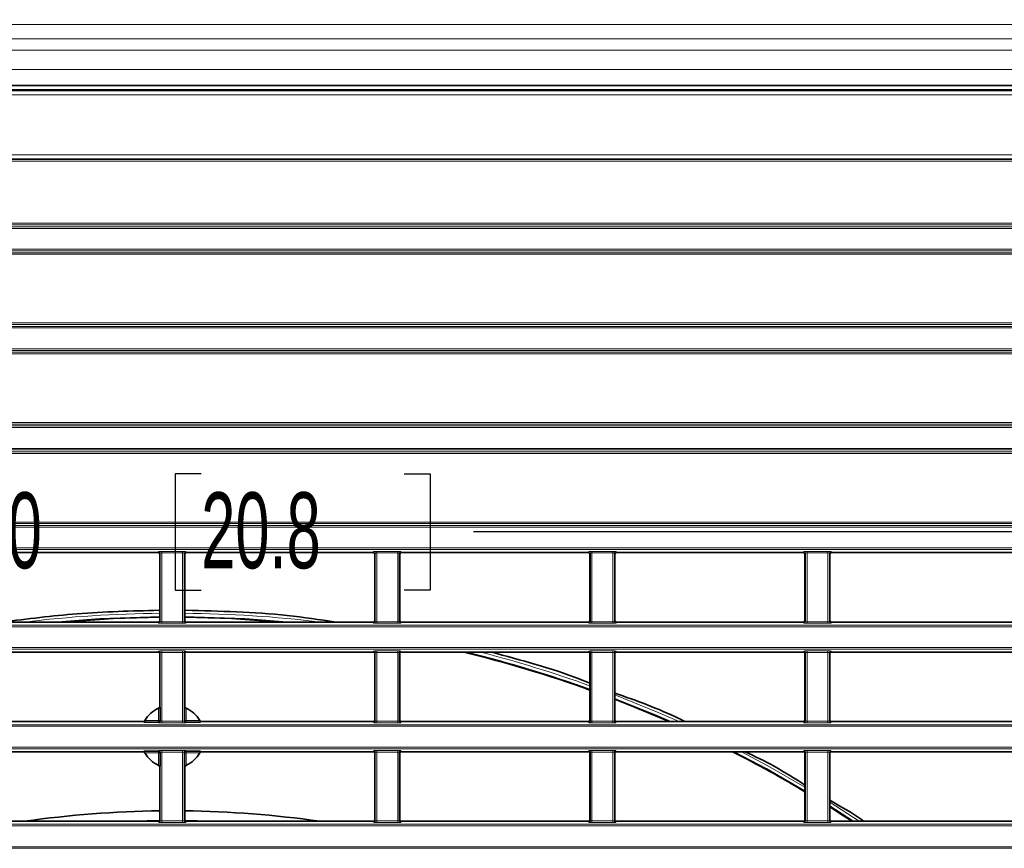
# Model space of a CAD drawing. Header units: millimetres. Extents: x 0 to 1118, y 0 to 864.
# Tile 26 of 91: x 295 to 337, y 290 to 325. Entities that reach past the tile are written whole.
import ezdxf

# ---------------------------------------------------------------- set-up
doc = ezdxf.new("R2010")
doc.units = ezdxf.units.MM
doc.layers.add('ALPHAREV', color=7, linetype='Continuous', lineweight=25)
doc.styles.add('SLDTEXTSTYLE0', font='TXT', dxfattribs={"width": 0.605})
doc.dimstyles.new('SLDDIMSTYLE0', dxfattribs={"dimtxt": 3.175, "dimasz": 4.572, "dimexe": 0, "dimexo": 0.0625, "dimgap": 0.79375, "dimtad": 0, "dimtih": 1, "dimtoh": 1, "dimdec": 1, "dimlfac": 3, "dimrnd": 1e-09, "dimzin": 4, "dimdsep": 46, "dimtxsty": 'SLDTEXTSTYLE0', "dimsah": 1, "dimcen": 0.09, "dimadec": 0, "dimazin": 1, "dimtfac": 1, "dimtofl": 0, "dimtmove": 0, "dimatfit": 3, "dimfxl": 1, "dimfrac": 2, "dimtolj": 1, "dimtzin": 12, "dimarcsym": 0})

# ---------------------------------------------------------------- blocks, each defined once
blk = doc.blocks.new('_D_5')
at = {"layer": 'ALPHAREV'}
for p, q in [((213.736, 351.397), (213.736, 301.561)), ((389.736, 351.397), (389.736, 301.561)), ((302.948, 305.597), (301.857, 305.597)), ((301.857, 305.597), (301.857, 300.725)), ((311.437, 305.597), (312.528, 305.597)), ((312.528, 305.597), (312.528, 300.725)), ((213.736, 303.161), (289.125, 303.161)), ((389.736, 303.161), (314.346, 303.161)), ((301.857, 300.725), (302.948, 300.725)), ((312.528, 300.725), (311.437, 300.725))]:
    blk.add_line(p, q, dxfattribs=at)
for points in [[(213.736, 303.161), (218.308, 302.399), (218.308, 303.923)], [(389.736, 303.161), (385.164, 303.923), (385.164, 302.399)]]:
    blk.add_solid(points, dxfattribs=at)
at = {"layer": 'ALPHAREV', "char_height": 3.175, "attachment_point": 1, "style": 'SLDTEXTSTYLE0'}
for s, insert in [('528.0', (289.851, 304.817)), ('20.8', (302.948, 304.817))]:
    blk.add_mtext(s, dxfattribs=dict(at, insert=insert))

msp = doc.modelspace()

# ---------------------------------------------------------------- linework, layer by layer
at = {"color": 7, "linetype": 'Continuous', "lineweight": 18}
for p, q in [((391.352, 324.398), (212.119, 324.398)), ((391.352, 323.788), (212.119, 323.788)), ((391.352, 323.317), (212.119, 323.317)), ((391.352, 322.51), (212.119, 322.51)), ((211.085, 321.613), (392.386, 321.613)), ((392.386, 321.446), (211.085, 321.446)), ((391.352, 321.676), (212.119, 321.676)), ((219.604, 318.941), (383.867, 318.941)), ((383.867, 318.775), (219.604, 318.775)), ((219.634, 318.744), (383.837, 318.744)), ((383.837, 318.678), (219.634, 318.678)), ((219.753, 316.076), (383.718, 316.076)), ((383.718, 316.01), (219.753, 316.01)), ((221.029, 315.929), (382.442, 315.929)), ((382.442, 315.863), (221.029, 315.863)), ((251.37, 314.99), (382.442, 314.99)), ((382.442, 314.924), (251.37, 314.924)), ((251.402, 314.843), (383.718, 314.843)), ((383.718, 314.777), (251.402, 314.777)), ((281.07, 311.763), (382.442, 311.763)), ((382.442, 311.696), (281.07, 311.696)), ((281.102, 311.91), (383.718, 311.91)), ((383.718, 311.843), (281.102, 311.843)), ((281.07, 310.824), (382.442, 310.824)), ((382.442, 310.757), (281.07, 310.757)), ((281.102, 310.677), (383.718, 310.677)), ((383.718, 310.61), (281.102, 310.61)), ((251.37, 307.596), (395.076, 307.596)), ((395.076, 307.529), (251.37, 307.529)), ((251.402, 307.743), (396.351, 307.743)), ((396.351, 307.676), (251.402, 307.676)), ((208.395, 306.657), (395.076, 306.657)), ((207.12, 306.51), (396.351, 306.51)), ((396.351, 306.443), (207.12, 306.443)), ((395.076, 306.59), (208.395, 306.59)), ((207.12, 303.576), (396.351, 303.576)), ((396.351, 303.51), (207.12, 303.51)), ((208.395, 303.429), (395.076, 303.429)), ((395.076, 303.363), (208.395, 303.363)), ((208.395, 302.49), (395.076, 302.49)), ((395.076, 302.424), (208.395, 302.424)), ((301.149, 302.297), (301.168, 302.344)), ((301.234, 302.277), (301.216, 302.23)), ((301.234, 299.409), (301.234, 302.277)), ((301.301, 302.349), (302.17, 302.349)), ((301.301, 302.349), (301.301, 302.283)), ((302.17, 302.283), (301.301, 302.283)), ((301.301, 302.283), (301.301, 299.404)), ((302.17, 302.349), (302.17, 302.283)), ((302.17, 299.404), (302.17, 302.283)), ((302.237, 302.277), (302.237, 299.409)), ((302.255, 302.23), (302.237, 302.277)), ((302.303, 302.344), (302.322, 302.297)), ((310.149, 302.297), (310.168, 302.344)), ((310.234, 302.277), (310.216, 302.23)), ((310.234, 299.409), (310.234, 302.277)), ((310.301, 302.349), (311.17, 302.349)), ((310.301, 302.283), (310.301, 302.349)), ((311.17, 302.283), (310.301, 302.283)), ((310.301, 302.283), (310.301, 299.404)), ((311.17, 302.283), (311.17, 302.349)), ((311.17, 299.404), (311.17, 302.283)), ((311.237, 302.277), (311.237, 299.409)), ((311.255, 302.23), (311.237, 302.277)), ((311.303, 302.344), (311.322, 302.297)), ((319.149, 302.297), (319.168, 302.344)), ((319.234, 302.277), (319.216, 302.23)), ((319.234, 299.409), (319.234, 302.277)), ((319.301, 302.349), (320.17, 302.349)), ((319.301, 302.283), (319.301, 302.349)), ((320.17, 302.283), (319.301, 302.283)), ((319.301, 302.283), (319.301, 299.404)), ((320.17, 302.283), (320.17, 302.349)), ((320.17, 299.404), (320.17, 302.283)), ((320.237, 302.277), (320.237, 299.409)), ((320.255, 302.23), (320.237, 302.277)), ((320.303, 302.344), (320.322, 302.297)), ((328.149, 302.297), (328.168, 302.344)), ((328.234, 302.277), (328.216, 302.23)), ((328.234, 299.409), (328.234, 302.277)), ((328.301, 302.349), (329.17, 302.349)), ((328.301, 302.283), (328.301, 302.349)), ((329.17, 302.283), (328.301, 302.283)), ((328.301, 302.283), (328.301, 299.404)), ((329.17, 302.283), (329.17, 302.349)), ((329.17, 299.404), (329.17, 302.283)), ((329.237, 302.277), (329.237, 299.409)), ((329.255, 302.23), (329.237, 302.277)), ((329.303, 302.344), (329.322, 302.297)), ((208.395, 299.263), (395.076, 299.263)), ((395.076, 299.196), (208.395, 299.196)), ((301.168, 299.343), (301.149, 299.389)), ((301.216, 299.456), (301.234, 299.409)), ((301.301, 299.404), (301.301, 299.337)), ((301.301, 299.404), (302.17, 299.404)), ((302.17, 299.337), (301.301, 299.337)), ((302.17, 299.404), (302.17, 299.337)), ((302.237, 299.409), (302.255, 299.456)), ((302.322, 299.389), (302.303, 299.343)), ((310.168, 299.343), (310.149, 299.389)), ((310.216, 299.456), (310.234, 299.409)), ((310.301, 299.337), (310.301, 299.404)), ((310.301, 299.404), (311.17, 299.404)), ((311.17, 299.337), (310.301, 299.337)), ((311.17, 299.337), (311.17, 299.404)), ((311.237, 299.409), (311.255, 299.456)), ((311.322, 299.389), (311.303, 299.343)), ((319.168, 299.343), (319.149, 299.389)), ((319.216, 299.456), (319.234, 299.409)), ((319.301, 299.337), (319.301, 299.404)), ((319.301, 299.404), (320.17, 299.404)), ((320.17, 299.337), (319.301, 299.337)), ((320.17, 299.337), (320.17, 299.404)), ((320.237, 299.409), (320.255, 299.456)), ((320.322, 299.389), (320.303, 299.343)), ((328.168, 299.343), (328.149, 299.389)), ((328.216, 299.456), (328.234, 299.409)), ((328.301, 299.337), (328.301, 299.404)), ((328.301, 299.404), (329.17, 299.404)), ((329.17, 299.337), (328.301, 299.337)), ((329.17, 299.337), (329.17, 299.404)), ((329.237, 299.409), (329.255, 299.456)), ((329.322, 299.389), (329.303, 299.343)), ((208.395, 298.324), (395.076, 298.324)), ((395.076, 298.257), (208.395, 298.257)), ((301.149, 298.13), (301.168, 298.177)), ((301.234, 298.11), (301.216, 298.064)), ((301.234, 295.243), (301.234, 298.11)), ((301.301, 298.183), (302.17, 298.183)), ((301.301, 298.116), (301.301, 298.183)), ((302.17, 298.116), (301.301, 298.116)), ((301.301, 298.116), (301.301, 295.237)), ((302.17, 298.116), (302.17, 298.183)), ((302.17, 295.237), (302.17, 298.116)), ((302.237, 298.11), (302.237, 295.243)), ((302.255, 298.064), (302.237, 298.11)), ((302.303, 298.177), (302.322, 298.13)), ((310.149, 298.13), (310.168, 298.177)), ((310.234, 298.11), (310.216, 298.064)), ((310.234, 295.243), (310.234, 298.11)), ((310.301, 298.183), (311.17, 298.183)), ((310.301, 298.183), (310.301, 298.116)), ((311.17, 298.116), (310.301, 298.116)), ((310.301, 298.116), (310.301, 295.237)), ((311.17, 298.183), (311.17, 298.116)), ((311.17, 295.237), (311.17, 298.116)), ((311.237, 298.11), (311.237, 295.243)), ((311.255, 298.064), (311.237, 298.11)), ((311.303, 298.177), (311.322, 298.13)), ((319.149, 298.13), (319.168, 298.177)), ((319.234, 298.11), (319.216, 298.064)), ((319.234, 295.243), (319.234, 298.11)), ((319.301, 298.183), (320.17, 298.183)), ((319.301, 298.183), (319.301, 298.116)), ((320.17, 298.116), (319.301, 298.116)), ((319.301, 298.116), (319.301, 295.237)), ((320.17, 298.183), (320.17, 298.116)), ((320.17, 295.237), (320.17, 298.116)), ((320.237, 298.11), (320.237, 295.243)), ((320.255, 298.064), (320.237, 298.11)), ((320.303, 298.177), (320.322, 298.13)), ((328.149, 298.13), (328.168, 298.177)), ((328.234, 298.11), (328.216, 298.064)), ((328.234, 295.243), (328.234, 298.11)), ((328.301, 298.183), (329.17, 298.183)), ((328.301, 298.183), (328.301, 298.116)), ((329.17, 298.116), (328.301, 298.116)), ((328.301, 298.116), (328.301, 295.237)), ((329.17, 298.183), (329.17, 298.116)), ((329.17, 295.237), (329.17, 298.116)), ((329.237, 298.11), (329.237, 295.243)), ((329.255, 298.064), (329.237, 298.11)), ((329.303, 298.177), (329.322, 298.13)), ((301.156, 295.272), (301.156, 295.794)), ((302.315, 295.794), (302.315, 295.272)), ((208.395, 295.096), (395.076, 295.096)), ((300.588, 295.272), (301.156, 295.272)), ((301.223, 295.272), (301.156, 295.272)), ((301.156, 295.272), (301.156, 295.205)), ((301.168, 295.176), (301.156, 295.205)), ((301.223, 295.272), (301.234, 295.243)), ((301.301, 295.17), (301.301, 295.237)), ((301.301, 295.237), (302.17, 295.237)), ((302.17, 295.17), (301.301, 295.17)), ((302.17, 295.17), (302.17, 295.237)), ((302.237, 295.243), (302.248, 295.272)), ((302.315, 295.272), (302.248, 295.272)), ((302.315, 295.205), (302.303, 295.176)), ((302.315, 295.205), (302.315, 295.272)), ((302.315, 295.272), (302.883, 295.272)), ((310.168, 295.176), (310.149, 295.223)), ((310.216, 295.289), (310.234, 295.243)), ((310.301, 295.237), (311.17, 295.237)), ((310.301, 295.237), (310.301, 295.17)), ((311.17, 295.17), (310.301, 295.17)), ((311.17, 295.237), (311.17, 295.17)), ((311.237, 295.243), (311.255, 295.289)), ((311.322, 295.223), (311.303, 295.176)), ((319.168, 295.176), (319.149, 295.223)), ((319.216, 295.289), (319.234, 295.243)), ((319.301, 295.237), (319.301, 295.17)), ((319.301, 295.237), (320.17, 295.237)), ((320.17, 295.17), (319.301, 295.17)), ((320.17, 295.237), (320.17, 295.17)), ((320.237, 295.243), (320.255, 295.289)), ((320.322, 295.223), (320.303, 295.176)), ((328.168, 295.176), (328.149, 295.223)), ((328.216, 295.289), (328.234, 295.243)), ((328.301, 295.237), (329.17, 295.237)), ((328.301, 295.237), (328.301, 295.17)), ((329.17, 295.17), (328.301, 295.17)), ((329.17, 295.237), (329.17, 295.17)), ((329.237, 295.243), (329.255, 295.289)), ((329.322, 295.223), (329.303, 295.176)), ((395.076, 295.029), (208.395, 295.029)), ((208.395, 294.157), (395.076, 294.157)), ((395.076, 294.09), (208.395, 294.09)), ((301.156, 293.914), (300.588, 293.914)), ((301.156, 293.981), (301.168, 294.01)), ((301.156, 293.981), (301.156, 293.914)), ((301.156, 293.392), (301.156, 293.914)), ((301.156, 293.914), (301.223, 293.914)), ((301.234, 293.944), (301.223, 293.914)), ((301.234, 291.076), (301.234, 293.944)), ((301.301, 294.016), (302.17, 294.016)), ((301.301, 293.949), (301.301, 294.016)), ((302.17, 293.949), (301.301, 293.949)), ((301.301, 293.949), (301.301, 291.07)), ((302.17, 293.949), (302.17, 294.016)), ((302.17, 291.07), (302.17, 293.949)), ((302.237, 293.944), (302.237, 291.076)), ((302.248, 293.914), (302.237, 293.944)), ((302.248, 293.914), (302.315, 293.914)), ((302.303, 294.01), (302.315, 293.981)), ((302.315, 293.914), (302.315, 293.981)), ((302.315, 293.914), (302.315, 293.392)), ((302.883, 293.914), (302.315, 293.914)), ((310.149, 293.964), (310.168, 294.01)), ((310.234, 293.944), (310.216, 293.897)), ((310.234, 291.076), (310.234, 293.944)), ((310.301, 294.016), (311.17, 294.016)), ((310.301, 294.016), (310.301, 293.949)), ((311.17, 293.949), (310.301, 293.949)), ((310.301, 293.949), (310.301, 291.07)), ((311.17, 294.016), (311.17, 293.949)), ((311.17, 291.07), (311.17, 293.949)), ((311.237, 293.944), (311.237, 291.076)), ((311.255, 293.897), (311.237, 293.944)), ((311.303, 294.01), (311.322, 293.964)), ((319.149, 293.964), (319.168, 294.01)), ((319.234, 293.944), (319.216, 293.897)), ((319.234, 291.076), (319.234, 293.944)), ((319.301, 294.016), (320.17, 294.016)), ((319.301, 294.016), (319.301, 293.949)), ((320.17, 293.949), (319.301, 293.949)), ((319.301, 293.949), (319.301, 291.07)), ((320.17, 294.016), (320.17, 293.949)), ((320.17, 291.07), (320.17, 293.949)), ((320.237, 293.944), (320.237, 291.076)), ((320.255, 293.897), (320.237, 293.944)), ((320.303, 294.01), (320.322, 293.964)), ((328.149, 293.964), (328.168, 294.01)), ((328.234, 293.944), (328.216, 293.897)), ((328.234, 291.076), (328.234, 293.944)), ((328.301, 294.016), (329.17, 294.016)), ((328.301, 294.016), (328.301, 293.949)), ((329.17, 293.949), (328.301, 293.949)), ((328.301, 293.949), (328.301, 291.07)), ((329.17, 294.016), (329.17, 293.949)), ((329.17, 291.07), (329.17, 293.949)), ((329.237, 293.944), (329.237, 291.076)), ((329.255, 293.897), (329.237, 293.944)), ((329.303, 294.01), (329.322, 293.964)), ((329.255, 291.854), (330.489, 291.056)), ((330.248, 291.056), (329.255, 291.696)), ((299.643, 291.056), (301.213, 291.104)), ((301.168, 291.009), (301.149, 291.056)), ((301.216, 291.123), (301.234, 291.076)), ((301.301, 291.004), (301.301, 291.07)), ((301.301, 291.07), (302.17, 291.07)), ((302.17, 291.004), (301.301, 291.004)), ((302.17, 291.004), (302.17, 291.07)), ((302.237, 291.076), (302.255, 291.123)), ((302.258, 291.104), (303.828, 291.056)), ((302.322, 291.056), (302.303, 291.009)), ((310.168, 291.009), (310.149, 291.056)), ((310.216, 291.123), (310.234, 291.076)), ((310.301, 291.07), (311.17, 291.07)), ((310.301, 291.07), (310.301, 291.004)), ((311.17, 291.004), (310.301, 291.004)), ((311.17, 291.07), (311.17, 291.004)), ((311.237, 291.076), (311.255, 291.123)), ((311.322, 291.056), (311.303, 291.009)), ((319.168, 291.009), (319.149, 291.056)), ((319.216, 291.123), (319.234, 291.076)), ((319.301, 291.07), (319.301, 291.004)), ((319.301, 291.07), (320.17, 291.07)), ((320.17, 291.004), (319.301, 291.004)), ((320.17, 291.07), (320.17, 291.004)), ((320.237, 291.076), (320.255, 291.123)), ((320.322, 291.056), (320.303, 291.009)), ((328.168, 291.009), (328.149, 291.056)), ((328.216, 291.123), (328.234, 291.076)), ((328.301, 291.07), (329.17, 291.07)), ((328.301, 291.07), (328.301, 291.004)), ((329.17, 291.004), (328.301, 291.004)), ((329.17, 291.07), (329.17, 291.004)), ((329.237, 291.076), (329.255, 291.123)), ((329.322, 291.056), (329.303, 291.009)), ((208.395, 290.929), (395.076, 290.929)), ((395.076, 290.863), (208.395, 290.863)), ((208.395, 289.99), (395.076, 289.99)), ((395.076, 289.924), (208.395, 289.924))]:
    msp.add_line(p, q, dxfattribs=at)
at = {"color": 7, "linetype": 'Continuous', "lineweight": 35}
for p, q in [((391.352, 321.843), (212.119, 321.843)), ((211.075, 321.636), (392.396, 321.636)), ((301.149, 302.297), (293.322, 302.297)), ((301.216, 299.456), (301.216, 302.23)), ((302.255, 302.23), (302.255, 299.456)), ((310.149, 302.297), (302.322, 302.297)), ((310.216, 302.23), (310.216, 299.456)), ((311.255, 299.456), (311.255, 302.23)), ((319.149, 302.297), (311.322, 302.297)), ((319.216, 302.23), (319.216, 299.456)), ((320.255, 299.456), (320.255, 302.23)), ((328.149, 302.297), (320.322, 302.297)), ((328.216, 302.23), (328.216, 299.456)), ((329.255, 299.456), (329.255, 302.23)), ((337.149, 302.297), (329.322, 302.297)), ((301.176, 299.884), (301.216, 299.89)), ((302.255, 299.887), (302.295, 299.884)), ((301.149, 299.389), (293.322, 299.389)), ((302.322, 299.389), (310.149, 299.389)), ((311.322, 299.389), (319.149, 299.389)), ((320.322, 299.389), (328.149, 299.389)), ((329.322, 299.389), (337.149, 299.389)), ((301.149, 298.13), (293.322, 298.13)), ((301.216, 295.821), (301.216, 298.064)), ((302.255, 298.064), (302.255, 295.821)), ((302.322, 298.13), (310.149, 298.13)), ((310.216, 298.064), (310.216, 295.289)), ((311.255, 295.289), (311.255, 298.064)), ((311.322, 298.13), (319.149, 298.13)), ((319.216, 298.064), (319.216, 295.289)), ((320.255, 295.289), (320.255, 298.064)), ((320.322, 298.13), (328.149, 298.13)), ((328.216, 298.064), (328.216, 295.289)), ((329.255, 295.289), (329.255, 298.064)), ((329.322, 298.13), (337.149, 298.13)), ((301.223, 295.824), (301.223, 295.272)), ((302.248, 295.272), (302.248, 295.824)), ((300.56, 295.223), (293.322, 295.223)), ((301.156, 295.205), (300.551, 295.205)), ((302.92, 295.205), (302.315, 295.205)), ((302.911, 295.223), (310.149, 295.223)), ((311.322, 295.223), (319.149, 295.223)), ((320.322, 295.223), (328.149, 295.223)), ((329.322, 295.223), (337.149, 295.223)), ((300.56, 293.964), (293.322, 293.964)), ((300.551, 293.981), (301.156, 293.981)), ((301.223, 293.914), (301.223, 293.362)), ((302.248, 293.362), (302.248, 293.914)), ((302.315, 293.981), (302.92, 293.981)), ((302.911, 293.964), (310.149, 293.964)), ((310.216, 293.897), (310.216, 291.123)), ((311.255, 291.123), (311.255, 293.897)), ((311.322, 293.964), (319.149, 293.964)), ((319.216, 293.897), (319.216, 291.123)), ((320.255, 291.123), (320.255, 293.897)), ((320.322, 293.964), (328.149, 293.964)), ((328.216, 293.897), (328.216, 291.123)), ((329.255, 291.123), (329.255, 293.897)), ((329.322, 293.964), (337.149, 293.964)), ((301.216, 291.123), (301.216, 293.365)), ((302.255, 293.365), (302.255, 291.123)), ((301.149, 291.056), (293.322, 291.056)), ((302.322, 291.056), (310.149, 291.056)), ((311.322, 291.056), (319.149, 291.056)), ((320.322, 291.056), (328.149, 291.056)), ((329.322, 291.056), (337.149, 291.056))]:
    msp.add_line(p, q, dxfattribs=at)
at = {"color": 7, "linetype": 'Continuous', "lineweight": 18, "flags": 128}
for points in [[(301.239, 299.626), (298.697, 299.539), (296.765, 299.389)], [(301.216, 299.804), (301.21, 299.815), (301.176, 299.884)], [(306.706, 299.389), (304.775, 299.539), (302.232, 299.626)], [(302.295, 299.884), (302.29, 299.872), (302.266, 299.826), (302.255, 299.804)], [(320.255, 296.341), (322.077, 295.604), (322.949, 295.223)], [(322.621, 295.223), (322.025, 295.482), (320.255, 296.198)], [(328.216, 292.333), (326.599, 293.258), (325.267, 293.964)], [(325.558, 293.964), (326.663, 293.375), (328.216, 292.488)]]:
    msp.add_lwpolyline(points, dxfattribs=at)
at = {"color": 7, "linetype": 'Continuous', "lineweight": 35, "flags": 128}
for points in [[(297.151, 299.389), (299.261, 299.534), (301.216, 299.591)], [(302.255, 299.591), (304.21, 299.534), (306.32, 299.389)], [(320.255, 296.16), (321.059, 295.844), (322.533, 295.223)], [(329.255, 291.654), (329.833, 291.285), (330.184, 291.056)]]:
    msp.add_lwpolyline(points, dxfattribs=at)
at = {"color": 7, "linetype": 'Continuous', "lineweight": 18}
for centre, radius, start, end in [((301.168, 302.277), 0.0667, 0.074, 89.9718), ((302.303, 302.277), 0.0667, 90.0282, 179.926), ((310.168, 302.277), 0.0667, 0.074, 89.9718), ((311.303, 302.277), 0.0667, 90.0282, 179.926), ((319.168, 302.277), 0.0667, 0.074, 89.9718), ((320.303, 302.277), 0.0667, 90.0282, 179.926), ((328.168, 302.277), 0.0667, 0.074, 89.9718), ((329.303, 302.277), 0.0667, 90.0282, 179.926), ((301.736, 247.926), 51.836, 90.5504, 96.8754), ((301.736, 247.926), 51.836, 83.1246, 89.4496), ((301.168, 299.409), 0.0667, 270.0282, 359.926), ((302.303, 299.409), 0.0667, 180.074, 269.9718), ((310.168, 299.409), 0.0667, 270.0282, 359.926), ((311.303, 299.409), 0.0667, 180.074, 269.9718), ((319.168, 299.409), 0.0667, 270.0282, 359.926), ((320.303, 299.409), 0.0667, 180.074, 269.9718), ((328.168, 299.409), 0.0667, 270.0282, 359.926), ((329.303, 299.409), 0.0667, 180.074, 269.9718), ((301.168, 298.11), 0.0667, 0.074, 89.9718), ((302.303, 298.11), 0.0667, 90.0282, 179.926), ((310.168, 298.11), 0.0667, 0.074, 89.9718), ((311.303, 298.11), 0.0667, 90.0282, 179.926), ((301.736, 247.926), 51.702, 70.2392, 76.1718), ((301.736, 247.926), 51.836, 70.2922, 75.5853), ((319.168, 298.11), 0.0667, 0.074, 89.9718), ((320.303, 298.11), 0.0667, 90.0282, 179.926), ((328.168, 298.11), 0.0667, 0.074, 89.9718), ((329.303, 298.11), 0.0667, 90.0282, 179.926), ((301.156, 295.272), 0.0667, 270.0282, 359.926), ((301.168, 295.243), 0.0667, 270.0282, 359.926), ((302.303, 295.243), 0.0667, 180.074, 269.9718), ((302.315, 295.272), 0.0667, 180.074, 269.9718), ((310.168, 295.243), 0.0667, 270.0282, 359.926), ((311.303, 295.243), 0.0667, 180.074, 269.9718), ((319.168, 295.243), 0.0667, 270.0282, 359.926), ((320.303, 295.243), 0.0667, 180.074, 269.9718), ((328.168, 295.243), 0.0667, 270.0282, 359.926), ((329.303, 295.243), 0.0667, 180.074, 269.9718), ((301.156, 293.914), 0.0667, 0.074, 89.9718), ((301.168, 293.943), 0.0667, 0.074, 89.9718), ((302.303, 293.943), 0.0667, 90.0282, 179.926), ((302.315, 293.914), 0.0667, 90.0282, 179.926), ((310.168, 293.943), 0.0667, 0.074, 89.9718), ((311.303, 293.943), 0.0667, 90.0282, 179.926), ((319.168, 293.943), 0.0667, 0.074, 89.9718), ((320.303, 293.943), 0.0667, 90.0282, 179.926), ((328.168, 293.943), 0.0667, 0.074, 89.9718), ((329.303, 293.943), 0.0667, 90.0282, 179.926), ((301.168, 291.076), 0.0667, 270.0282, 359.926), ((302.303, 291.076), 0.0667, 180.074, 269.9718), ((310.168, 291.076), 0.0667, 270.0282, 359.926), ((311.303, 291.076), 0.0667, 180.074, 269.9718), ((319.168, 291.076), 0.0667, 270.0282, 359.926), ((320.303, 291.076), 0.0667, 180.074, 269.9718), ((328.168, 291.076), 0.0667, 270.0282, 359.926), ((329.303, 291.076), 0.0667, 180.074, 269.9718)]:
    msp.add_arc(centre, radius, start, end, dxfattribs=at)
at = {"color": 7, "linetype": 'Continuous', "lineweight": 35}
for centre, radius, start, end in [((301.736, 247.926), 51.667, 70.225, 76.3333), ((301.736, 294.593), 1.333, 115.7603, 149.3964), ((301.736, 294.593), 1.333, 30.6036, 64.2397), ((301.736, 294.593), 1.333, 210.6036, 244.2397), ((301.736, 294.593), 1.333, 295.7603, 329.3964), ((301.736, 247.926), 51.667, 59.1681, 63.0044), ((301.736, 247.926), 43.568, 90.6836, 98.1374), ((301.736, 247.926), 43.568, 81.8626, 89.3164)]:
    msp.add_arc(centre, radius, start, end, dxfattribs=at)
for centre, major_axis, start_param, end_param in [((301.149, 302.23), (-0.0248, -0.062), 1.9515, 3.521535), ((302.322, 302.23), (0.0248, -0.062), 2.761651, 4.331686), ((310.149, 302.23), (-0.0248, -0.062), 1.9515, 3.521535), ((311.322, 302.23), (0.0248, -0.062), 2.761651, 4.331686), ((319.149, 302.23), (-0.0248, -0.062), 1.9515, 3.521535), ((320.322, 302.23), (0.0248, -0.062), 2.761651, 4.331686), ((328.149, 302.23), (-0.0248, -0.062), 1.9515, 3.521535), ((329.322, 302.23), (0.0248, -0.062), 2.761651, 4.331686), ((301.149, 299.456), (0.0248, -0.062), 5.903243, 7.473278), ((302.322, 299.456), (-0.0248, -0.062), 5.093092, 6.663127), ((310.149, 299.456), (-0.0248, 0.062), 2.761651, 4.331686), ((311.322, 299.456), (-0.0248, -0.062), 5.093092, 6.663127), ((319.149, 299.456), (-0.0248, 0.062), 2.761651, 4.331686), ((320.322, 299.456), (-0.0248, -0.062), 5.093092, 6.663127), ((328.149, 299.456), (-0.0248, 0.062), 2.761651, 4.331686), ((329.322, 299.456), (-0.0248, -0.062), 5.093092, 6.663127), ((301.149, 298.064), (0.0248, 0.062), 5.093092, 6.663127), ((302.322, 298.064), (-0.0248, 0.062), 5.903243, 7.473278), ((310.149, 298.064), (-0.0248, -0.062), 1.9515, 3.521535), ((311.322, 298.064), (-0.0248, 0.062), 5.903243, 7.473278), ((319.149, 298.064), (-0.0248, -0.062), 1.9515, 3.521535), ((320.322, 298.064), (-0.0248, 0.062), 5.903243, 7.473278), ((328.149, 298.064), (-0.0248, -0.062), 1.9515, 3.521535), ((329.322, 298.064), (-0.0248, 0.062), 5.903243, 7.473278), ((310.149, 295.289), (-0.0248, 0.062), 2.761651, 4.331686), ((311.322, 295.289), (-0.0248, -0.062), 5.093092, 6.663127), ((319.149, 295.289), (-0.0248, 0.062), 2.761651, 4.331686), ((320.322, 295.289), (-0.0248, -0.062), 5.093092, 6.663127), ((328.149, 295.289), (-0.0248, 0.062), 2.761651, 4.331686), ((329.322, 295.289), (-0.0248, -0.062), 5.093092, 6.663127), ((310.149, 293.897), (-0.0248, -0.062), 1.9515, 3.521535), ((311.322, 293.897), (-0.0248, 0.062), 5.903243, 7.473278), ((319.149, 293.897), (-0.0248, -0.062), 1.9515, 3.521535), ((320.322, 293.897), (-0.0248, 0.062), 5.903243, 7.473278), ((328.149, 293.897), (-0.0248, -0.062), 1.9515, 3.521535), ((329.322, 293.897), (-0.0248, 0.062), 5.903243, 7.473278), ((301.149, 291.123), (0.0248, -0.062), 5.903243, 7.473278), ((302.322, 291.123), (-0.0248, -0.062), 5.093092, 6.663127), ((310.149, 291.123), (-0.0248, 0.062), 2.761651, 4.331686), ((311.322, 291.123), (-0.0248, -0.062), 5.093092, 6.663127), ((319.149, 291.123), (-0.0248, 0.062), 2.761651, 4.331686), ((320.322, 291.123), (-0.0248, -0.062), 5.093092, 6.663127), ((328.149, 291.123), (-0.0248, 0.062), 2.761651, 4.331686), ((329.322, 291.123), (-0.0248, -0.062), 5.093092, 6.663127)]:
    msp.add_ellipse(centre, major_axis=major_axis, ratio=0.998896, start_param=start_param, end_param=end_param, dxfattribs=at)
at = {"color": 7, "linetype": 'Continuous', "lineweight": 18}
for centre, major_axis, ratio, start_param, end_param in [((301.301, 302.343), (0.133, 0), 0.043661, 1.570796, 3.124139), ((301.301, 302.277), (0.0667, 0), 0.087322, 1.570796, 3.124139), ((302.17, 302.343), (0.133, 0), 0.043661, 0.017453, 1.570796), ((302.17, 302.277), (0.0667, 0), 0.087322, 0.017453, 1.570796), ((310.301, 302.343), (0.133, 0), 0.043661, 1.570796, 3.124139), ((310.301, 302.277), (0.0667, 0), 0.087322, 1.570796, 3.124139), ((311.17, 302.343), (0.133, 0), 0.043661, 0.017453, 1.570796), ((311.17, 302.277), (0.0667, 0), 0.087322, 0.017453, 1.570796), ((319.301, 302.343), (0.133, 0), 0.043661, 1.570796, 3.124139), ((319.301, 302.277), (0.0667, 0), 0.087322, 1.570796, 3.124139), ((320.17, 302.343), (0.133, 0), 0.043661, 0.017453, 1.570796), ((320.17, 302.277), (0.0667, 0), 0.087322, 0.017453, 1.570796), ((328.301, 302.343), (0.133, 0), 0.043661, 1.570796, 3.124139), ((328.301, 302.277), (0.0667, 0), 0.087322, 1.570796, 3.124139), ((329.17, 302.343), (0.133, 0), 0.043661, 0.017453, 1.570796), ((329.17, 302.277), (0.0667, 0), 0.087322, 0.017453, 1.570796), ((301.301, 299.343), (0.133, 0), 0.043661, 3.159046, 4.712389), ((301.301, 299.41), (0.0667, 0), 0.087322, 3.159046, 4.712389), ((302.17, 299.41), (0.0667, 0), 0.087322, 4.712389, 6.265732), ((302.17, 299.343), (0.133, 0), 0.043661, 4.712389, 6.265732), ((310.301, 299.343), (0.133, 0), 0.043661, 3.159046, 4.712389), ((310.301, 299.41), (0.0667, 0), 0.087322, 3.159046, 4.712389), ((311.17, 299.41), (0.0667, 0), 0.087322, 4.712389, 6.265732), ((311.17, 299.343), (0.133, 0), 0.043661, 4.712389, 6.265732), ((319.301, 299.343), (0.133, 0), 0.043661, 3.159046, 4.712389), ((319.301, 299.41), (0.0667, 0), 0.087322, 3.159046, 4.712389), ((320.17, 299.41), (0.0667, 0), 0.087322, 4.712389, 6.265732), ((320.17, 299.343), (0.133, 0), 0.043661, 4.712389, 6.265732), ((328.301, 299.343), (0.133, 0), 0.043661, 3.159046, 4.712389), ((328.301, 299.41), (0.0667, 0), 0.087322, 3.159046, 4.712389), ((329.17, 299.41), (0.0667, 0), 0.087322, 4.712389, 6.265732), ((329.17, 299.343), (0.133, 0), 0.043661, 4.712389, 6.265732), ((301.301, 298.177), (0.133, 0), 0.043661, 1.570796, 3.124139), ((301.301, 298.11), (0.0667, 0), 0.087322, 1.570796, 3.124139), ((302.17, 298.177), (0.133, 0), 0.043661, 0.017453, 1.570796), ((302.17, 298.11), (0.0667, 0), 0.087322, 0.017453, 1.570796), ((310.301, 298.177), (0.133, 0), 0.043661, 1.570796, 3.124139), ((310.301, 298.11), (0.0667, 0), 0.087322, 1.570796, 3.124139), ((311.17, 298.177), (0.133, 0), 0.043661, 0.017453, 1.570796), ((311.17, 298.11), (0.0667, 0), 0.087322, 0.017453, 1.570796), ((319.301, 298.177), (0.133, 0), 0.043661, 1.570796, 3.124139), ((319.301, 298.11), (0.0667, 0), 0.087322, 1.570796, 3.124139), ((320.17, 298.177), (0.133, 0), 0.043661, 0.017453, 1.570796), ((320.17, 298.11), (0.0667, 0), 0.087322, 0.017453, 1.570796), ((328.301, 298.177), (0.133, 0), 0.043661, 1.570796, 3.124139), ((328.301, 298.11), (0.0667, 0), 0.087322, 1.570796, 3.124139), ((329.17, 298.177), (0.133, 0), 0.043661, 0.017453, 1.570796), ((329.17, 298.11), (0.0667, 0), 0.087322, 0.017453, 1.570796), ((301.301, 295.176), (0.133, 0), 0.043661, 3.159046, 4.712389), ((301.301, 295.243), (0.0667, 0), 0.087322, 3.159046, 4.712389), ((302.17, 295.243), (0.0667, 0), 0.087322, 4.712389, 6.265732), ((302.17, 295.176), (0.133, 0), 0.043661, 4.712389, 6.265732), ((310.301, 295.176), (0.133, 0), 0.043661, 3.159046, 4.712389), ((310.301, 295.243), (0.0667, 0), 0.087322, 3.159046, 4.712389), ((311.17, 295.243), (0.0667, 0), 0.087322, 4.712389, 6.265732), ((311.17, 295.176), (0.133, 0), 0.043661, 4.712389, 6.265732), ((319.301, 295.176), (0.133, 0), 0.043661, 3.159046, 4.712389), ((319.301, 295.243), (0.0667, 0), 0.087322, 3.159046, 4.712389), ((320.17, 295.243), (0.0667, 0), 0.087322, 4.712389, 6.265732), ((320.17, 295.176), (0.133, 0), 0.043661, 4.712389, 6.265732), ((328.301, 295.176), (0.133, 0), 0.043661, 3.159046, 4.712389), ((328.301, 295.243), (0.0667, 0), 0.087322, 3.159046, 4.712389), ((329.17, 295.243), (0.0667, 0), 0.087322, 4.712389, 6.265732), ((329.17, 295.176), (0.133, 0), 0.043661, 4.712389, 6.265732), ((301.301, 294.01), (0.133, 0), 0.043661, 1.570796, 3.124139), ((301.301, 293.943), (0.0667, 0), 0.087322, 1.570796, 3.124139), ((302.17, 294.01), (0.133, 0), 0.043661, 0.017453, 1.570796), ((302.17, 293.943), (0.0667, 0), 0.087322, 0.017453, 1.570796), ((310.301, 294.01), (0.133, 0), 0.043661, 1.570796, 3.124139), ((310.301, 293.943), (0.0667, 0), 0.087322, 1.570796, 3.124139), ((311.17, 294.01), (0.133, 0), 0.043661, 0.017453, 1.570796), ((311.17, 293.943), (0.0667, 0), 0.087322, 0.017453, 1.570796), ((319.301, 294.01), (0.133, 0), 0.043661, 1.570796, 3.124139), ((319.301, 293.943), (0.0667, 0), 0.087322, 1.570796, 3.124139), ((320.17, 294.01), (0.133, 0), 0.043661, 0.017453, 1.570796), ((320.17, 293.943), (0.0667, 0), 0.087322, 0.017453, 1.570796), ((328.301, 294.01), (0.133, 0), 0.043661, 1.570796, 3.124139), ((328.301, 293.943), (0.0667, 0), 0.087322, 1.570796, 3.124139), ((329.17, 294.01), (0.133, 0), 0.043661, 0.017453, 1.570796), ((329.17, 293.943), (0.0667, 0), 0.087322, 0.017453, 1.570796), ((301.301, 291.01), (0.133, 0), 0.043661, 3.159046, 4.712389), ((301.301, 291.076), (0.0667, 0), 0.087322, 3.159046, 4.712389), ((302.17, 291.076), (0.0667, 0), 0.087322, 4.712389, 6.265732), ((302.17, 291.01), (0.133, 0), 0.043661, 4.712389, 6.265732), ((310.301, 291.01), (0.133, 0), 0.043661, 3.159046, 4.712389), ((310.301, 291.076), (0.0667, 0), 0.087322, 3.159046, 4.712389), ((311.17, 291.076), (0.0667, 0), 0.087322, 4.712389, 6.265732), ((311.17, 291.01), (0.133, 0), 0.043661, 4.712389, 6.265732), ((319.301, 291.01), (0.133, 0), 0.043661, 3.159046, 4.712389), ((319.301, 291.076), (0.0667, 0), 0.087322, 3.159046, 4.712389), ((320.17, 291.076), (0.0667, 0), 0.087322, 4.712389, 6.265732), ((320.17, 291.01), (0.133, 0), 0.043661, 4.712389, 6.265732), ((328.301, 291.01), (0.133, 0), 0.043661, 3.159046, 4.712389), ((328.301, 291.076), (0.0667, 0), 0.087322, 3.159046, 4.712389), ((329.17, 291.076), (0.0667, 0), 0.087322, 4.712389, 6.265732), ((329.17, 291.01), (0.133, 0), 0.043661, 4.712389, 6.265732)]:
    msp.add_ellipse(centre, major_axis=major_axis, ratio=ratio, start_param=start_param, end_param=end_param, dxfattribs=at)
at = {"color": 7, "linetype": 'Continuous', "lineweight": 35}
for points, knots in [([(301.176, 299.884), (300.035, 299.853), (297.845, 299.795), (295.672, 299.521), (294.632, 299.389)], [0, 0, 0, 0, 0.521171, 1, 1, 1, 1]), ([(308.576, 299.389), (307.902, 299.489), (305.822, 299.798), (303.717, 299.849), (302.295, 299.884)], [0, 0, 0, 0, 0.324197, 1, 1, 1, 1]), ([(319.216, 296.833), (319.074, 296.89), (317.733, 297.43), (316.332, 297.799), (315.078, 298.13)], [0, 0, 0, 0, 0.105446, 1, 1, 1, 1]), ([(323.2, 295.223), (323.113, 295.267), (322.167, 295.745), (321.165, 296.099), (320.255, 296.42)], [0, 0, 0, 0, 0.092213, 1, 1, 1, 1]), ([(301.156, 295.794), (301.173, 295.802), (301.189, 295.809), (301.214, 295.82), (301.222, 295.824), (301.223, 295.824)], [0, 0, 0, 0, 0.5, 0.5, 1, 1, 1, 1]), ([(302.248, 295.824), (302.249, 295.824), (302.257, 295.82), (302.282, 295.809), (302.299, 295.802), (302.315, 295.794)], [0, 0, 0, 0, 0.5, 0.5, 1, 1, 1, 1]), ([(300.551, 295.205), (300.552, 295.206), (300.556, 295.215), (300.57, 295.24), (300.579, 295.256), (300.588, 295.272)], [0, 0, 0, 0, 0.5, 0.5, 1, 1, 1, 1]), ([(302.883, 295.272), (302.893, 295.256), (302.901, 295.24), (302.915, 295.215), (302.92, 295.206), (302.92, 295.205)], [0, 0, 0, 0, 0.5, 0.5, 1, 1, 1, 1]), ([(300.588, 293.914), (300.579, 293.93), (300.57, 293.946), (300.556, 293.971), (300.552, 293.98), (300.551, 293.981)], [0, 0, 0, 0, 0.5, 0.5, 1, 1, 1, 1]), ([(302.92, 293.981), (302.92, 293.98), (302.915, 293.971), (302.902, 293.946), (302.893, 293.93), (302.883, 293.914)], [0, 0, 0, 0, 0.5, 0.5, 1, 1, 1, 1]), ([(328.216, 292.568), (327.791, 292.841), (326.987, 293.358), (326.123, 293.769), (325.715, 293.964)], [0, 0, 0, 0, 0.527567, 1, 1, 1, 1]), ([(301.223, 293.362), (301.222, 293.363), (301.214, 293.366), (301.189, 293.377), (301.173, 293.384), (301.156, 293.392)], [0, 0, 0, 0, 0.5, 0.5, 1, 1, 1, 1]), ([(302.315, 293.392), (302.299, 293.384), (302.282, 293.377), (302.257, 293.366), (302.249, 293.363), (302.248, 293.362)], [0, 0, 0, 0, 0.5, 0.5, 1, 1, 1, 1]), ([(330.676, 291.056), (330.657, 291.07), (330.209, 291.399), (329.722, 291.671), (329.255, 291.932)], [0, 0, 0, 0, 0.041862, 1, 1, 1, 1])]:
    msp.add_open_spline(points, degree=3, knots=knots, dxfattribs=at)

# ---------------------------------------------------------------- dimensions: what is measured, and where the dimension line sits
at = {"layer": 'ALPHAREV'}
dim = msp.add_linear_dim(base=(389.736, 303.161), p1=(213.736, 352.997), p2=(389.736, 352.997), dimstyle='SLDDIMSTYLE0', dxfattribs=at)
dim.commit()
dim.dimension.update_dxf_attribs({"geometry": '_D_5', "text_midpoint": (301.736, 303.161), "dimtype": 160})

doc.saveas('drawing.dxf')
